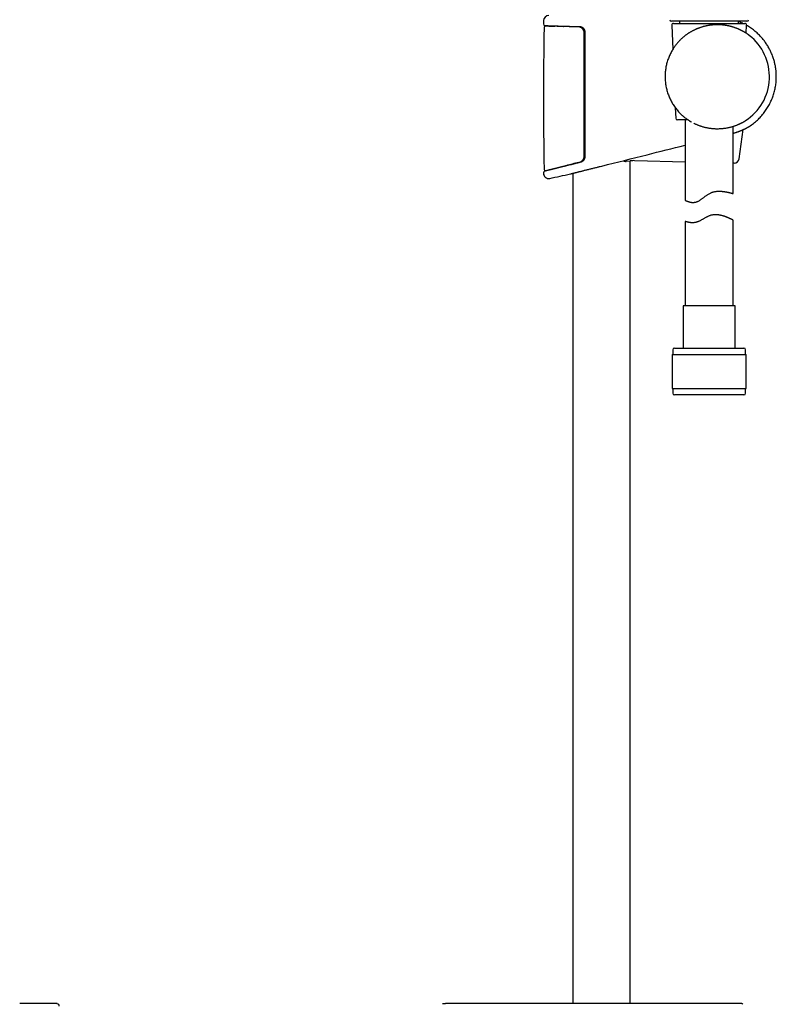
# Model space of a CAD drawing. Header units: millimetres. Extents: x 8 to 789, y 12 to 2370.
# Tile 81 of 85: x 507 to 742, y 1709 to 2015. Entities that reach past the tile are written whole.
import ezdxf

# ---------------------------------------------------------------- set-up
doc = ezdxf.new("R2010")
doc.units = ezdxf.units.MM

msp = doc.modelspace()

# ---------------------------------------------------------------- linework, layer by layer
at = {"color": 7, "linetype": 'Continuous', "lineweight": 30}
for p, q in [((669.7, 2015.03), (669.68, 2014.01)), ((716.44, 2014.83), (709.5, 2014.83)), ((712.12, 2014.18), (712.12, 2014.83)), ((721.24, 2014.83), (716.44, 2014.83)), ((732.99, 2014.83), (721.24, 2014.83)), ((730.32, 2014.18), (730.32, 2014.83)), ((671.77, 2013.35), (670.36, 2013.35)), ((672.4, 2013.33), (673.24, 2013.29)), ((675.83, 2013.21), (675.87, 2013.2)), ((678.82, 2013.24), (678.82, 2013.13)), ((681.05, 2013), (681.64, 2013)), ((709.59, 2013.66), (709.92, 2006.1)), ((710.09, 2014.18), (732.34, 2014.18)), ((732.73, 2011.13), (732.84, 2013.66)), ((714.09, 2010.62), (714.09, 2010.62)), ((682.32, 1993.1), (682.52, 1993.1)), ((710.7, 1987.94), (710.85, 1984.66)), ((682.31, 1986.33), (682.52, 1986.3)), ((682.52, 1986.86), (682.32, 1986.9)), ((682.52, 1986.84), (682.32, 1986.88)), ((714.64, 1984.18), (711.35, 1984.18)), ((713.72, 1984.18), (713.72, 1959.2)), ((715.76, 1983.5), (715.76, 1983.5)), ((728.72, 1961.24), (728.72, 1982.18)), ((730.59, 1972.1), (731.85, 1981.17)), ((682.52, 1978.1), (682.32, 1978.1)), ((669.86, 1968.94), (669.86, 1968.94)), ((678.26, 1970.32), (678.2, 1970.31)), ((678.82, 1970.46), (678.82, 1970.41)), ((680.1, 1970.79), (680.28, 1970.83)), ((681.7, 1971.33), (681.97, 1971.4)), ((687.24, 1969.68), (687.34, 1969.7)), ((687.34, 1969.7), (687.74, 1969.8)), ((687.74, 1969.8), (687.84, 1969.83)), ((695.42, 1971.29), (696.66, 1971.43)), ((696.62, 1709.45), (696.62, 1971.42)), ((698.05, 1971.49), (713.72, 1971.1)), ((728.96, 1970.72), (728.72, 1970.73)), ((670.46, 1968.46), (670.46, 1968.46)), ((678.82, 1967.57), (678.82, 1709.45)), ((713.72, 1952.62), (713.72, 1926.31)), ((728.72, 1926.31), (728.72, 1952.98)), ((713.17, 1926.31), (713.17, 1913.18)), ((729.27, 1926.31), (713.17, 1926.31)), ((729.27, 1913.18), (729.27, 1926.31)), ((709.74, 1911.18), (709.74, 1900.68)), ((709.74, 1911.18), (732.69, 1911.18)), ((709.92, 1912.68), (709.92, 1911.18)), ((710.42, 1913.18), (732.02, 1913.18)), ((732.52, 1911.18), (732.52, 1912.68)), ((732.69, 1900.68), (732.69, 1911.18)), ((709.74, 1900.68), (732.69, 1900.68)), ((709.92, 1900.68), (709.92, 1899.18)), ((732.02, 1898.68), (710.42, 1898.68)), ((732.52, 1899.18), (732.52, 1900.68)), ((516.08, 1709.45), (516.07, 1709.45)), ((639.24, 1709.44), (639.17, 1709.44)), ((639.29, 1709.45), (639.24, 1709.44)), ((639.51, 1709.45), (639.29, 1709.45))]:
    msp.add_line(p, q, dxfattribs=at)
at = {"color": 7, "linetype": 'Continuous', "lineweight": 30, "flags": 128}
msp.add_lwpolyline([(669.67, 1967.73), (669.68, 1967.7), (669.68, 1967.68), (669.68, 1967.65), (669.68, 1967.63), (669.68, 1967.6), (669.68, 1967.58), (669.68, 1967.55), (669.68, 1967.53)], dxfattribs=at)
at = {"color": 7, "linetype": 'Continuous', "lineweight": 30}
for centre, radius, start, end in [((671.3, 2015), 1.6, 89.9629, 178.8891), ((709.49, 2015.33), 0.5, 180.0005, 270), ((732.99, 2015.33), 0.5, 270, 360), ((1929.61, 1990.6), 1259.94, 178.98773, 180.9853), ((670.18, 2014), 0.5, 178.9356, 267.759), ((670.36, 2012.85), 0.5, 90, 178.9877), ((710.09, 2013.68), 0.5, 90, 182.4813), ((732.34, 2013.68), 0.5, 357.5187, 90), ((723.72, 1997.6), 16.27, 302.8226, 52.1726), ((711.35, 1984.68), 0.5, 182.4813, 270), ((733.42, 1982.56), 0.5, 301.4731, 302.8378), ((729, 1972.32), 1.6, 268.5769, 352.043), ((670.35, 1968.95), 0.5, 180.8756, 282.0491), ((588.82, 2364.77), 404.63, 281.6404, 281.8587), ((697.8, 1961.49), 10, 88.5769, 96.5381), ((670.17, 1967.74), 0.5, 103.9962, 181.0501), ((671.28, 1967.55), 1.6, 181.0512, 281.7302), ((588.82, 2364.77), 407.28, 281.7282, 282.6567), ((710.42, 1912.68), 0.5, 90, 180), ((732.02, 1912.68), 0.5, 0, 90), ((710.42, 1899.18), 0.5, 180, 270), ((732.02, 1899.18), 0.5, 270, 0), ((518.25, 1708.57), 0.8, 358.9484, 77.5828), ((638.6, 1708.57), 0.8, 102.4493, 117.981), ((638.6, 1708.57), 0.8, 102.4493, 118.0196), ((730.52, 1705.45), 4, 77.5538, 90.1957)]:
    msp.add_arc(centre, radius, start, end, dxfattribs=at)
for points, knots in [([(709.5, 2014.83), (709.49, 2014.83), (709.49, 2014.83), (709.49, 2014.83), (709.49, 2014.83)], [0, 0, 0, 0, 0.542844, 1, 1, 1, 1]), ([(731.69, 2014.18), (731.67, 2014.19), (731.45, 2014.31), (730.99, 2014.5), (730.55, 2014.69), (730.32, 2014.78), (730.32, 2014.78)], [0, 0, 0, 0, 0.0351, 0.507713, 0.987523, 1, 1, 1, 1]), ([(670.16, 2013.5), (670.17, 2013.5), (670.17, 2013.5), (670.17, 2013.5), (670.19, 2013.5), (670.22, 2013.5), (670.25, 2013.5), (670.3, 2013.5), (670.35, 2013.5), (670.42, 2013.5), (670.49, 2013.49), (670.57, 2013.49), (670.66, 2013.49), (670.76, 2013.48), (670.87, 2013.48), (670.98, 2013.47), (671.11, 2013.47), (671.24, 2013.46), (671.39, 2013.46), (671.54, 2013.45), (671.7, 2013.45), (671.87, 2013.44), (672.04, 2013.43), (672.23, 2013.43), (672.42, 2013.42), (672.62, 2013.41), (672.83, 2013.41), (673.05, 2013.4), (673.28, 2013.39), (673.51, 2013.38), (673.75, 2013.38), (673.99, 2013.37), (674.25, 2013.36), (674.51, 2013.35), (674.78, 2013.34), (675.05, 2013.34), (675.34, 2013.33), (675.63, 2013.32), (675.92, 2013.31), (676.22, 2013.3), (676.53, 2013.29), (676.84, 2013.29), (677.16, 2013.28), (677.48, 2013.27), (677.81, 2013.26), (678.15, 2013.25), (678.49, 2013.24), (678.83, 2013.24), (679.18, 2013.23), (679.53, 2013.22), (679.89, 2013.21), (680.26, 2013.21), (680.59, 2013.2), (680.82, 2013.2), (680.91, 2013.19)], [0, 0, 0, 0, 0.010297, 0.028136, 0.047032, 0.066315, 0.085793, 0.105372, 0.125005, 0.144655, 0.164281, 0.183847, 0.203322, 0.222681, 0.242129, 0.261667, 0.281176, 0.300672, 0.32017, 0.33968, 0.359217, 0.378796, 0.398425, 0.417924, 0.437411, 0.456945, 0.476511, 0.496093, 0.515673, 0.535231, 0.554751, 0.574219, 0.593688, 0.613205, 0.632772, 0.652374, 0.671994, 0.691615, 0.711217, 0.730783, 0.750299, 0.76975, 0.789318, 0.808846, 0.828349, 0.847842, 0.86734, 0.886855, 0.906401, 0.925994, 0.945655, 0.965106, 0.98463, 1, 1, 1, 1]), ([(671.38, 2013.35), (671.39, 2013.35), (671.4, 2013.35), (671.46, 2013.35), (671.54, 2013.35), (671.65, 2013.35), (671.73, 2013.35), (671.78, 2013.35)], [0, 0, 0, 0, 0.126912, 0.341217, 0.561729, 0.777678, 1, 1, 1, 1]), ([(675.4, 2013.22), (675.39, 2013.22), (675.3, 2013.22), (675.13, 2013.23), (674.89, 2013.24), (674.65, 2013.24), (674.42, 2013.25), (674.2, 2013.26), (673.98, 2013.26), (673.78, 2013.27), (673.58, 2013.28), (673.39, 2013.28), (673.2, 2013.29), (673.03, 2013.29), (672.86, 2013.3), (672.7, 2013.31), (672.55, 2013.31), (672.4, 2013.32), (672.27, 2013.32), (672.14, 2013.33), (672.03, 2013.33), (671.92, 2013.33), (671.82, 2013.34), (671.74, 2013.34), (671.66, 2013.34), (671.59, 2013.35), (671.52, 2013.35), (671.47, 2013.35), (671.43, 2013.35), (671.4, 2013.35), (671.39, 2013.35), (671.39, 2013.35)], [0, 0, 0, 0, 0.001543, 0.0385956, 0.0754939, 0.1122695, 0.1489536, 0.1855778, 0.2221735, 0.258772, 0.295397, 0.3320773, 0.3688446, 0.4057303, 0.4427663, 0.4799827, 0.5172378, 0.5543194, 0.5912391, 0.6280284, 0.664719, 0.7013423, 0.73793, 0.774514, 0.8111202, 0.8477765, 0.8845162, 0.9213741, 0.958389, 0.9956088, 1, 1, 1, 1]), ([(671.78, 2013.35), (671.77, 2013.35), (671.77, 2013.35), (671.77, 2013.35), (671.77, 2013.35)], [0, 0, 0, 0, 0.9990316, 1, 1, 1, 1]), ([(671.79, 2013.35), (671.81, 2013.35), (671.88, 2013.35), (672, 2013.35), (672.11, 2013.35), (672.17, 2013.35)], [0, 0, 0, 0, 0.192701, 0.590583, 1, 1, 1, 1]), ([(672.17, 2013.35), (672.2, 2013.35), (672.28, 2013.34), (672.36, 2013.34), (672.4, 2013.33)], [0, 0, 0, 0, 0.496631, 1, 1, 1, 1]), ([(675.83, 2013.21), (675.8, 2013.21), (675.67, 2013.21), (675.47, 2013.22), (675.31, 2013.22), (675.23, 2013.23)], [0, 0, 0, 0, 0.178558, 0.607486, 1, 1, 1, 1]), ([(680.53, 2013.09), (680.44, 2013.1), (680.23, 2013.1), (679.91, 2013.11), (679.57, 2013.11), (679.24, 2013.12), (678.9, 2013.13), (678.58, 2013.13), (678.25, 2013.14), (677.94, 2013.15), (677.62, 2013.16), (677.31, 2013.16), (677.01, 2013.17), (676.72, 2013.18), (676.43, 2013.19), (676.16, 2013.19), (675.88, 2013.2), (675.62, 2013.21), (675.41, 2013.22), (675.29, 2013.22), (675.26, 2013.22)], [0, 0, 0, 0, 0.0458044, 0.1037104, 0.1616649, 0.2197166, 0.2779149, 0.336309, 0.3949482, 0.4538664, 0.5128033, 0.5714709, 0.6298919, 0.6881157, 0.746192, 0.8041704, 0.8621001, 0.9200308, 0.9780005, 1, 1, 1, 1]), ([(675.53, 2013.21), (675.47, 2013.22), (675.42, 2013.22), (675.36, 2013.22), (675.36, 2013.22)], [0, 0, 0, 0, 0.973268, 1, 1, 1, 1]), ([(682, 2012.29), (681.99, 2012.31), (681.95, 2012.36), (681.89, 2012.45), (681.8, 2012.54), (681.71, 2012.63), (681.61, 2012.71), (681.51, 2012.78), (681.4, 2012.85), (681.29, 2012.91), (681.18, 2012.96), (681.06, 2013.01), (680.93, 2013.04), (680.81, 2013.07), (680.68, 2013.08), (680.59, 2013.09), (680.54, 2013.09), (680.53, 2013.09)], [0, 0, 0, 0, 0.032861, 0.104957, 0.177391, 0.250002, 0.32159, 0.39326, 0.465976, 0.539061, 0.612581, 0.686576, 0.761054, 0.835998, 0.911361, 0.987072, 1, 1, 1, 1]), ([(680.91, 2013.19), (680.94, 2013.19), (681, 2013.19), (681.11, 2013.18), (681.23, 2013.16), (681.35, 2013.13), (681.46, 2013.09), (681.57, 2013.04), (681.68, 2012.99), (681.78, 2012.92), (681.88, 2012.85), (681.98, 2012.78), (682.06, 2012.69), (682.14, 2012.6), (682.21, 2012.51), (682.26, 2012.43), (682.29, 2012.39), (682.29, 2012.38)], [0, 0, 0, 0, 0.0486769, 0.1248242, 0.2004038, 0.2751409, 0.3485995, 0.4220843, 0.4951498, 0.5674722, 0.6387656, 0.7088033, 0.7776097, 0.8458287, 0.9142767, 0.9829189, 1, 1, 1, 1]), ([(682.32, 2011.27), (682.31, 2011.35), (682.31, 2011.49), (682.27, 2011.71), (682.21, 2011.9), (682.13, 2012.09), (682.06, 2012.21), (682.02, 2012.26)], [0, 0, 0, 0, 0.218866, 0.414103, 0.610024, 0.805283, 1, 1, 1, 1]), ([(682.29, 2012.38), (682.3, 2012.36), (682.34, 2012.31), (682.38, 2012.21), (682.43, 2012.09), (682.47, 2011.96), (682.5, 2011.83), (682.51, 2011.7), (682.52, 2011.61), (682.52, 2011.56)], [0, 0, 0, 0, 0.069251, 0.226018, 0.383934, 0.535092, 0.687332, 0.843051, 1, 1, 1, 1]), ([(682.52, 2011.56), (682.52, 2010.16), (682.52, 2007.32), (682.52, 2003.02), (682.52, 1998.68), (682.52, 1994.33), (682.52, 1989.99), (682.52, 1985.65), (682.52, 1981.3), (682.52, 1976.96), (682.52, 1974.06), (682.52, 1972.61)], [0, 0, 0, 0, 0.107823, 0.219331, 0.330839, 0.442352, 0.553866, 0.665397, 0.776927, 0.888464, 1, 1, 1, 1]), ([(731.87, 2011.65), (731.81, 2011.68), (731.7, 2011.75), (731.51, 2011.85), (731.32, 2011.95), (731.11, 2012.05), (730.9, 2012.15), (730.69, 2012.25), (730.46, 2012.35), (730.23, 2012.45), (729.99, 2012.55), (729.74, 2012.65), (729.49, 2012.74), (729.23, 2012.84), (728.97, 2012.92), (728.71, 2013.01), (728.44, 2013.09), (728.17, 2013.16), (727.9, 2013.24), (727.62, 2013.31), (727.34, 2013.37), (727.06, 2013.43), (726.77, 2013.48), (726.48, 2013.53), (726.18, 2013.58), (725.88, 2013.62), (725.59, 2013.65), (725.29, 2013.68), (724.99, 2013.71), (724.69, 2013.73), (724.39, 2013.74), (724.09, 2013.75), (723.79, 2013.75), (723.49, 2013.75), (723.19, 2013.74), (722.88, 2013.73), (722.58, 2013.71), (722.27, 2013.68), (721.97, 2013.65), (721.67, 2013.62), (721.37, 2013.57), (721.06, 2013.53), (720.76, 2013.47), (720.46, 2013.41), (720.15, 2013.35), (719.85, 2013.28), (719.55, 2013.2), (719.25, 2013.12), (718.96, 2013.03), (718.66, 2012.94), (718.36, 2012.84), (718.07, 2012.73), (717.77, 2012.62), (717.48, 2012.51), (717.19, 2012.38), (716.9, 2012.25), (716.61, 2012.12), (716.32, 2011.98), (716.04, 2011.83), (715.76, 2011.68), (715.48, 2011.52), (715.21, 2011.36), (714.93, 2011.19), (714.66, 2011.02), (714.4, 2010.84), (714.21, 2010.71), (714.12, 2010.64), (714.11, 2010.63)], [0, 0, 0, 0, 0.015518, 0.03205, 0.048619, 0.0652, 0.081781, 0.098237, 0.114953, 0.131663, 0.148341, 0.164964, 0.181511, 0.197961, 0.214297, 0.230502, 0.246562, 0.262466, 0.278218, 0.293749, 0.309372, 0.324966, 0.340513, 0.355996, 0.371398, 0.386705, 0.401905, 0.416986, 0.431939, 0.446758, 0.461437, 0.475973, 0.490445, 0.505012, 0.519638, 0.534286, 0.548909, 0.563467, 0.577924, 0.592284, 0.606825, 0.621378, 0.635958, 0.650584, 0.665275, 0.68005, 0.694897, 0.709692, 0.724598, 0.739618, 0.75476, 0.770027, 0.785423, 0.800951, 0.816611, 0.832404, 0.84833, 0.864387, 0.880572, 0.896873, 0.913269, 0.929886, 0.94669, 0.963681, 0.980862, 0.99823, 1, 1, 1, 1]), ([(733.7, 2010.46), (733.7, 2010.46), (733.69, 2010.47), (733.66, 2010.49), (733.6, 2010.53), (733.52, 2010.59), (733.44, 2010.65), (733.33, 2010.73), (733.22, 2010.81), (733.09, 2010.89), (732.95, 2010.99), (732.8, 2011.09), (732.63, 2011.2), (732.45, 2011.31), (732.24, 2011.44), (732.05, 2011.55), (731.92, 2011.62), (731.87, 2011.65)], [0, 0, 0, 0, 0.013038, 0.088021, 0.163005, 0.238636, 0.314268, 0.383398, 0.452529, 0.522079, 0.591631, 0.662382, 0.733133, 0.804251, 0.875369, 0.956184, 1, 1, 1, 1]), ([(733.69, 1982.14), (733.91, 1982.29), (734.37, 1982.59), (735.01, 1983.08), (735.64, 1983.59), (736.24, 1984.12), (736.81, 1984.67), (737.35, 1985.24), (737.86, 1985.83), (738.34, 1986.43), (738.79, 1987.05), (739.21, 1987.68), (739.6, 1988.32), (739.97, 1988.97), (740.3, 1989.63), (740.61, 1990.31), (740.89, 1991), (741.14, 1991.7), (741.37, 1992.4), (741.57, 1993.12), (741.73, 1993.85), (741.87, 1994.58), (741.98, 1995.32), (742.06, 1996.07), (742.1, 1996.82), (742.12, 1997.46), (742.11, 1997.99), (742.1, 1998.41), (742.08, 1998.83), (742.04, 1999.27), (742, 1999.72), (741.94, 2000.19), (741.86, 2000.69), (741.76, 2001.21), (741.65, 2001.75), (741.51, 2002.32), (741.34, 2002.91), (741.14, 2003.52), (740.92, 2004.15), (740.68, 2004.74), (740.43, 2005.3), (740.18, 2005.83), (739.9, 2006.36), (739.6, 2006.89), (739.28, 2007.42), (738.94, 2007.94), (738.58, 2008.45), (738.2, 2008.96), (737.78, 2009.47), (737.34, 2009.97), (736.87, 2010.47), (736.37, 2010.96), (735.85, 2011.44), (735.29, 2011.91), (734.7, 2012.37), (734.09, 2012.81), (733.47, 2013.21), (733.05, 2013.46), (732.85, 2013.57), (732.84, 2013.58)], [0, 0, 0, 0, 0.021545, 0.0430923, 0.064461, 0.085651, 0.1066621, 0.1274936, 0.148145, 0.1686161, 0.188907, 0.2090185, 0.2289511, 0.2487051, 0.2683394, 0.2879927, 0.3076706, 0.3273726, 0.3470984, 0.3668482, 0.3866228, 0.4064229, 0.4262487, 0.4461002, 0.4659767, 0.4858779, 0.4970336, 0.5081969, 0.5193676, 0.5308011, 0.5429296, 0.5555251, 0.5687982, 0.5827493, 0.5973783, 0.6129699, 0.6292642, 0.6462611, 0.6639601, 0.6823609, 0.6973112, 0.7126945, 0.7285111, 0.7447615, 0.7614459, 0.777646, 0.7942356, 0.8112145, 0.8285823, 0.8463388, 0.8644835, 0.8830162, 0.901937, 0.9212466, 0.9409454, 0.9610339, 0.9815117, 0.9993741, 1, 1, 1, 1]), ([(682.32, 2011.24), (682.32, 2011.24), (682.32, 2011.25), (682.32, 2011.26), (682.32, 2011.27), (682.32, 2011.27)], [0, 0, 0, 0, 0.094428, 0.952085, 1, 1, 1, 1]), ([(682.32, 1972.85), (682.32, 1974.24), (682.32, 1977.06), (682.32, 1981.3), (682.32, 1985.57), (682.32, 1989.85), (682.32, 1994.13), (682.32, 1998.4), (682.32, 2002.68), (682.32, 2006.96), (682.32, 2009.81), (682.32, 2011.24)], [0, 0, 0, 0, 0.108506, 0.219928, 0.33135, 0.442778, 0.554206, 0.665652, 0.777097, 0.888549, 1, 1, 1, 1]), ([(714.09, 2010.62), (713.96, 2010.52), (713.7, 2010.33), (713.32, 2010.02), (712.93, 2009.69), (712.56, 2009.35), (712.2, 2009.01), (711.87, 2008.66), (711.54, 2008.3), (711.22, 2007.92), (710.9, 2007.53), (710.59, 2007.12), (710.3, 2006.71), (710.12, 2006.42), (710.02, 2006.28)], [0, 0, 0, 0, 0.0868425, 0.1736901, 0.2620283, 0.3503719, 0.4301139, 0.509955, 0.5898126, 0.6695769, 0.7521377, 0.8347738, 0.9174223, 1, 1, 1, 1]), ([(710.02, 2006.28), (709.9, 2006.09), (709.67, 2005.7), (709.35, 2005.11), (709.05, 2004.51), (708.77, 2003.89), (708.52, 2003.25), (708.29, 2002.59), (708.09, 2001.93), (707.92, 2001.29), (707.79, 2000.67), (707.69, 2000.07), (707.61, 1999.46), (707.55, 1998.85), (707.51, 1998.23), (707.51, 1997.81), (707.5, 1997.6)], [0, 0, 0, 0, 0.073603, 0.147269, 0.220936, 0.294538, 0.370278, 0.446088, 0.521898, 0.597638, 0.663196, 0.728843, 0.796434, 0.864024, 0.932012, 1, 1, 1, 1]), ([(707.5, 1997.6), (707.51, 1997.44), (707.51, 1997.11), (707.54, 1996.56), (707.59, 1995.94), (707.67, 1995.28), (707.78, 1994.61), (707.92, 1993.94), (708.09, 1993.28), (708.29, 1992.61), (708.52, 1991.96), (708.77, 1991.32), (709.05, 1990.7), (709.35, 1990.09), (709.67, 1989.5), (710.02, 1988.92), (710.4, 1988.35), (710.81, 1987.79), (711.24, 1987.24), (711.55, 1986.9), (711.7, 1986.72)], [0, 0, 0, 0, 0.041422, 0.082882, 0.139356, 0.195879, 0.252403, 0.308877, 0.366991, 0.425158, 0.483325, 0.541439, 0.597913, 0.654437, 0.71096, 0.767435, 0.82555, 0.883717, 0.941885, 1, 1, 1, 1]), ([(682.52, 1984.8), (682.5, 1984.81), (682.45, 1984.86), (682.39, 1984.95), (682.35, 1985.05), (682.33, 1985.13), (682.32, 1985.19), (682.32, 1985.24), (682.32, 1985.26)], [0, 0, 0, 0, 0.160552, 0.409509, 0.657679, 0.767381, 0.876916, 1, 1, 1, 1]), ([(711.7, 1986.72), (711.83, 1986.58), (712.1, 1986.29), (712.52, 1985.88), (712.95, 1985.49), (713.37, 1985.13), (713.77, 1984.8), (714.16, 1984.52), (714.55, 1984.24), (714.82, 1984.06), (714.96, 1983.98), (714.96, 1983.98)], [0, 0, 0, 0, 0.135145, 0.270286, 0.406683, 0.543073, 0.655928, 0.768842, 0.881683, 0.997268, 1, 1, 1, 1]), ([(714.96, 1983.97), (715.01, 1983.94), (715.14, 1983.86), (715.34, 1983.74), (715.56, 1983.61), (715.7, 1983.54), (715.76, 1983.5)], [0, 0, 0, 0, 0.184673, 0.475166, 0.759379, 1, 1, 1, 1]), ([(716.48, 1983.13), (716.54, 1983.09), (716.72, 1983.01), (717.02, 1982.87), (717.37, 1982.72), (717.73, 1982.57), (718.1, 1982.43), (718.48, 1982.3), (718.87, 1982.17), (719.26, 1982.06), (719.66, 1981.95), (720.06, 1981.85), (720.47, 1981.76), (720.88, 1981.68), (721.3, 1981.61), (721.72, 1981.56), (722.15, 1981.51), (722.58, 1981.47), (723.02, 1981.44), (723.47, 1981.43), (723.94, 1981.43), (724.4, 1981.44), (724.87, 1981.46), (725.33, 1981.5), (725.79, 1981.55), (726.24, 1981.61), (726.67, 1981.68), (727.1, 1981.76), (727.5, 1981.85), (727.9, 1981.94), (728.29, 1982.05), (728.67, 1982.16), (729.04, 1982.28), (729.39, 1982.4), (729.71, 1982.52), (730, 1982.63), (730.26, 1982.74), (730.51, 1982.85), (730.75, 1982.95), (730.97, 1983.06), (731.19, 1983.17), (731.39, 1983.27), (731.57, 1983.36), (731.73, 1983.45), (731.87, 1983.53), (732, 1983.6), (732.12, 1983.67), (732.22, 1983.73), (732.31, 1983.79), (732.39, 1983.84), (732.46, 1983.88), (732.51, 1983.91), (732.53, 1983.92), (732.54, 1983.93)], [0, 0, 0, 0, 0.0102296, 0.0285166, 0.0468034, 0.0651785, 0.0835535, 0.1022225, 0.1208914, 0.1396707, 0.1584499, 0.1773393, 0.1962286, 0.2152472, 0.2342656, 0.2537032, 0.2731407, 0.2927278, 0.3123148, 0.3338886, 0.3554624, 0.377238, 0.3990139, 0.4214133, 0.4438129, 0.4664186, 0.4890245, 0.511053, 0.5330817, 0.555282, 0.5774824, 0.6001986, 0.622915, 0.6458004, 0.668686, 0.6877772, 0.7068685, 0.7260583, 0.745248, 0.7647535, 0.7842588, 0.8038797, 0.8235004, 0.8408897, 0.8582788, 0.8757651, 0.8932513, 0.9110649, 0.9288783, 0.9468171, 0.9647556, 0.9824892, 1, 1, 1, 1]), ([(728.72, 1980.03), (728.73, 1980.04), (728.83, 1980.06), (729.01, 1980.11), (729.26, 1980.18), (729.49, 1980.26), (729.73, 1980.33), (729.97, 1980.41), (730.2, 1980.49), (730.43, 1980.58), (730.65, 1980.66), (730.87, 1980.74), (731.08, 1980.83), (731.28, 1980.91), (731.47, 1981), (731.66, 1981.08), (731.84, 1981.16), (732.01, 1981.24), (732.18, 1981.32), (732.33, 1981.4), (732.48, 1981.47), (732.62, 1981.54), (732.75, 1981.61), (732.87, 1981.67), (732.98, 1981.74), (733.08, 1981.79), (733.18, 1981.85), (733.27, 1981.9), (733.34, 1981.94), (733.41, 1981.98), (733.47, 1982.01), (733.53, 1982.05), (733.57, 1982.07), (733.61, 1982.09), (733.64, 1982.11), (733.66, 1982.12), (733.67, 1982.13), (733.67, 1982.13), (733.67, 1982.13)], [0, 0, 0, 0, 0.00405, 0.035425, 0.062792, 0.091468, 0.121474, 0.151728, 0.182173, 0.212739, 0.243355, 0.273931, 0.304387, 0.334611, 0.365105, 0.395514, 0.425823, 0.45602, 0.486093, 0.516033, 0.54583, 0.575181, 0.604474, 0.633611, 0.662554, 0.691268, 0.719717, 0.747863, 0.775667, 0.803061, 0.830099, 0.857792, 0.885294, 0.912649, 0.939907, 0.967112, 0.994312, 1, 1, 1, 1]), ([(682.32, 1978.38), (682.33, 1978.36), (682.35, 1978.31), (682.4, 1978.25), (682.46, 1978.21), (682.5, 1978.19), (682.52, 1978.18)], [0, 0, 0, 0, 0.2709586, 0.542003, 0.8118277, 1, 1, 1, 1]), ([(687.84, 1969.83), (692.53, 1971), (701.16, 1973.16), (709.78, 1975.32), (713.72, 1976.3)], [0, 0, 0, 0, 0.544084, 1, 1, 1, 1]), ([(681.06, 1971.07), (681.08, 1971.07), (681.13, 1971.09), (681.22, 1971.13), (681.34, 1971.18), (681.45, 1971.25), (681.56, 1971.32), (681.66, 1971.4), (681.76, 1971.49), (681.85, 1971.58), (681.93, 1971.68), (682, 1971.77), (682.04, 1971.83), (682.05, 1971.86)], [0, 0, 0, 0, 0.032302, 0.134574, 0.236441, 0.337773, 0.438483, 0.538534, 0.637935, 0.736744, 0.835318, 0.931733, 1, 1, 1, 1]), ([(682.36, 1971.92), (682.34, 1971.88), (682.31, 1971.81), (682.25, 1971.71), (682.18, 1971.62), (682.1, 1971.53), (682.02, 1971.44), (681.93, 1971.36), (681.84, 1971.29), (681.74, 1971.22), (681.63, 1971.16), (681.52, 1971.11), (681.41, 1971.07), (681.33, 1971.04), (681.28, 1971.03), (681.27, 1971.03)], [0, 0, 0, 0, 0.0743568, 0.1542651, 0.2341129, 0.3135079, 0.393404, 0.4748373, 0.557525, 0.6412011, 0.7255368, 0.8101623, 0.894945, 0.9807363, 1, 1, 1, 1]), ([(682.05, 1971.86), (682.06, 1971.86), (682.1, 1971.93), (682.16, 1972.05), (682.23, 1972.23), (682.28, 1972.41), (682.31, 1972.6), (682.31, 1972.73), (682.32, 1972.8)], [0, 0, 0, 0, 0.029022, 0.222255, 0.414919, 0.609753, 0.805184, 1, 1, 1, 1]), ([(682.32, 1972.8), (682.32, 1972.8), (682.32, 1972.82), (682.32, 1972.84), (682.32, 1972.85), (682.32, 1972.85)], [0, 0, 0, 0, 0.306635, 0.929138, 1, 1, 1, 1]), ([(682.52, 1972.61), (682.51, 1972.54), (682.51, 1972.38), (682.46, 1972.17), (682.41, 1972.01), (682.37, 1971.94), (682.36, 1971.92)], [0, 0, 0, 0, 0.3228138, 0.6456678, 0.9082922, 1, 1, 1, 1]), ([(681.28, 1971.03), (681.23, 1971.02), (681.05, 1970.97), (680.76, 1970.9), (680.39, 1970.81), (680.03, 1970.71), (679.67, 1970.62), (679.31, 1970.53), (678.96, 1970.45), (678.61, 1970.36), (678.27, 1970.27), (677.93, 1970.19), (677.6, 1970.11), (677.28, 1970.03), (676.95, 1969.94), (676.64, 1969.87), (676.33, 1969.79), (676.02, 1969.71), (675.73, 1969.64), (675.43, 1969.56), (675.15, 1969.49), (674.87, 1969.42), (674.6, 1969.36), (674.34, 1969.29), (674.08, 1969.23), (673.83, 1969.16), (673.58, 1969.1), (673.35, 1969.04), (673.12, 1968.99), (672.9, 1968.93), (672.68, 1968.88), (672.48, 1968.83), (672.28, 1968.78), (672.09, 1968.73), (671.91, 1968.68), (671.73, 1968.64), (671.57, 1968.6), (671.41, 1968.56), (671.26, 1968.52), (671.12, 1968.49), (670.99, 1968.45), (670.87, 1968.42), (670.75, 1968.39), (670.64, 1968.37), (670.55, 1968.34), (670.46, 1968.32), (670.38, 1968.3), (670.3, 1968.28), (670.24, 1968.27), (670.19, 1968.25), (670.14, 1968.24), (670.11, 1968.23), (670.08, 1968.23), (670.06, 1968.22), (670.05, 1968.22), (670.05, 1968.22), (670.05, 1968.22)], [0, 0, 0, 0, 0.007342, 0.026728, 0.046121, 0.065392, 0.084651, 0.103901, 0.123138, 0.14236, 0.161565, 0.18075, 0.199918, 0.219062, 0.238207, 0.257373, 0.276545, 0.295702, 0.314828, 0.333909, 0.352931, 0.371859, 0.390864, 0.409815, 0.428724, 0.447608, 0.46648, 0.485356, 0.504246, 0.523168, 0.541969, 0.560734, 0.579575, 0.598458, 0.617346, 0.636192, 0.654963, 0.673623, 0.692154, 0.710819, 0.729518, 0.74818, 0.766821, 0.785455, 0.804098, 0.822761, 0.841457, 0.86013, 0.878678, 0.897268, 0.915884, 0.934512, 0.953135, 0.971735, 0.990296, 1, 1, 1, 1]), ([(671.97, 1968.77), (671.97, 1968.77), (671.96, 1968.77), (671.98, 1968.77), (672.01, 1968.78), (672.08, 1968.8), (672.17, 1968.82), (672.29, 1968.85), (672.43, 1968.89), (672.6, 1968.93), (672.8, 1968.98), (673.02, 1969.03), (673.26, 1969.09), (673.53, 1969.16), (673.83, 1969.24), (674.15, 1969.32), (674.49, 1969.4), (674.86, 1969.49), (675.26, 1969.6), (675.7, 1969.7), (676.17, 1969.82), (676.66, 1969.95), (677.01, 1970.03), (677.18, 1970.08)], [0, 0, 0, 0, 0.000015, 0.047739, 0.095463, 0.143519, 0.191575, 0.240676, 0.289776, 0.339236, 0.388695, 0.437178, 0.48566, 0.534481, 0.583303, 0.633183, 0.683064, 0.733305, 0.783545, 0.837438, 0.891331, 0.945665, 1, 1, 1, 1]), ([(678.2, 1970.31), (677.95, 1970.25), (677.61, 1970.17), (677.27, 1970.09), (677.18, 1970.08)], [0, 0, 0, 0, 0.754992, 1, 1, 1, 1]), ([(678.05, 1967.38), (678.05, 1967.38), (678.05, 1967.38), (678.09, 1967.39), (678.15, 1967.41), (678.24, 1967.43), (678.36, 1967.46), (678.51, 1967.49), (678.68, 1967.54), (678.88, 1967.59), (679.11, 1967.65), (679.37, 1967.71), (679.65, 1967.78), (679.95, 1967.86), (680.28, 1967.94), (680.63, 1968.02), (681.01, 1968.12), (681.4, 1968.22), (681.82, 1968.32), (682.25, 1968.43), (682.7, 1968.54), (683.17, 1968.66), (683.66, 1968.78), (684.15, 1968.9), (684.65, 1969.03), (685.15, 1969.15), (685.66, 1969.28), (686.18, 1969.41), (686.65, 1969.53), (686.94, 1969.6), (687.06, 1969.63)], [0, 0, 0, 0, 0.0216313, 0.0585361, 0.0954716, 0.1323765, 0.1679367, 0.2035241, 0.2390846, 0.2756565, 0.3122574, 0.3488299, 0.384788, 0.4207732, 0.4567319, 0.4936848, 0.5306663, 0.5676198, 0.6044871, 0.6413817, 0.6782495, 0.7161286, 0.7540366, 0.7919162, 0.8281873, 0.8644831, 0.9007545, 0.9379461, 0.9751641, 1, 1, 1, 1]), ([(678.26, 1970.32), (678.3, 1970.33), (678.43, 1970.36), (678.67, 1970.42), (678.96, 1970.5), (679.27, 1970.57), (679.58, 1970.65), (679.89, 1970.73), (680.15, 1970.79), (680.31, 1970.83), (680.36, 1970.85)], [0, 0, 0, 0, 0.058889, 0.203708, 0.348946, 0.49456, 0.640506, 0.786735, 0.933206, 1, 1, 1, 1]), ([(678.26, 1970.32), (678.3, 1970.33), (678.43, 1970.36), (678.62, 1970.41), (678.77, 1970.45), (678.82, 1970.46)], [0, 0, 0, 0, 0.2075391, 0.7313482, 1, 1, 1, 1]), ([(680.1, 1970.79), (680.05, 1970.78), (679.96, 1970.75), (679.76, 1970.71), (679.51, 1970.65), (679.22, 1970.59), (679.02, 1970.55), (678.92, 1970.52), (678.92, 1970.52)], [0, 0, 0, 0, 0.120338, 0.240772, 0.485879, 0.738743, 0.992129, 1, 1, 1, 1]), ([(678.96, 1970.53), (678.97, 1970.53), (679.08, 1970.56), (679.29, 1970.62), (679.62, 1970.7), (679.95, 1970.78), (680.29, 1970.87), (680.61, 1970.95), (680.83, 1971), (680.93, 1971.03)], [0, 0, 0, 0, 0.0050476, 0.1728567, 0.3410716, 0.5098246, 0.6792479, 0.8494734, 1, 1, 1, 1]), ([(680.28, 1970.83), (680.36, 1970.85), (680.52, 1970.89), (680.72, 1970.95), (680.85, 1971), (680.9, 1971.02)], [0, 0, 0, 0, 0.381594, 0.764351, 1, 1, 1, 1]), ([(681.45, 1971.25), (681.51, 1971.27), (681.59, 1971.3), (681.67, 1971.32), (681.7, 1971.33)], [0, 0, 0, 0, 0.64462, 1, 1, 1, 1]), ([(687.06, 1969.63), (687.12, 1969.65), (687.18, 1969.66), (687.23, 1969.68), (687.24, 1969.68)], [0, 0, 0, 0, 0.889289, 1, 1, 1, 1]), ([(694.54, 1971.5), (694.56, 1971.49), (694.62, 1971.45), (694.72, 1971.4), (694.83, 1971.35), (694.94, 1971.32), (695.05, 1971.29), (695.16, 1971.28), (695.27, 1971.27), (695.36, 1971.28), (695.41, 1971.28), (695.42, 1971.29)], [0, 0, 0, 0, 0.098474, 0.225917, 0.352391, 0.477394, 0.600668, 0.722099, 0.841703, 0.959605, 1, 1, 1, 1]), ([(713.72, 1959.2), (713.72, 1959.2), (713.72, 1959.2), (713.74, 1959.19), (713.77, 1959.17), (713.81, 1959.15), (713.86, 1959.12), (713.93, 1959.09), (714.01, 1959.05), (714.1, 1959.01), (714.2, 1958.97), (714.31, 1958.92), (714.43, 1958.87), (714.56, 1958.82), (714.71, 1958.77), (714.86, 1958.72), (715.03, 1958.67), (715.23, 1958.62), (715.48, 1958.57), (715.77, 1958.52), (716.04, 1958.5), (716.26, 1958.5), (716.46, 1958.51), (716.7, 1958.53), (716.97, 1958.58), (717.25, 1958.65), (717.53, 1958.75), (717.81, 1958.87), (718.08, 1959.02), (718.36, 1959.18), (718.64, 1959.37), (718.94, 1959.59), (719.25, 1959.82), (719.56, 1960.06), (719.87, 1960.31), (720.19, 1960.55), (720.52, 1960.79), (720.86, 1961.02), (721.21, 1961.23), (721.59, 1961.43), (721.92, 1961.57), (722.19, 1961.66), (722.4, 1961.73), (722.61, 1961.79), (722.89, 1961.85), (723.23, 1961.91), (723.64, 1961.96), (724.05, 1961.99), (724.4, 1962), (724.71, 1961.99), (724.95, 1961.98), (725.2, 1961.96), (725.44, 1961.94), (725.68, 1961.91), (725.91, 1961.88), (726.13, 1961.85), (726.35, 1961.81), (726.55, 1961.77), (726.75, 1961.73), (726.94, 1961.69), (727.13, 1961.65), (727.3, 1961.61), (727.47, 1961.57), (727.63, 1961.53), (727.78, 1961.49), (727.92, 1961.46), (728.06, 1961.42), (728.18, 1961.39), (728.29, 1961.36), (728.39, 1961.33), (728.48, 1961.3), (728.56, 1961.28), (728.62, 1961.26), (728.66, 1961.25), (728.69, 1961.24), (728.71, 1961.24), (728.72, 1961.23), (728.72, 1961.24), (728.72, 1961.24)], [0, 0, 0, 0, 0.012126, 0.024251, 0.036475, 0.048698, 0.061217, 0.073737, 0.086353, 0.09897, 0.111092, 0.123215, 0.135413, 0.147612, 0.160039, 0.172466, 0.184974, 0.197481, 0.215539, 0.233677, 0.252104, 0.261384, 0.270664, 0.284291, 0.297998, 0.31199, 0.326098, 0.339728, 0.353451, 0.3674, 0.381404, 0.397612, 0.413822, 0.430143, 0.446465, 0.462995, 0.479523, 0.496209, 0.512888, 0.530275, 0.547797, 0.55678, 0.565762, 0.574822, 0.583881, 0.601266, 0.618772, 0.63662, 0.654573, 0.666152, 0.677732, 0.6894, 0.701067, 0.712983, 0.724899, 0.736892, 0.748886, 0.760678, 0.77247, 0.784331, 0.796191, 0.808266, 0.820341, 0.832489, 0.844638, 0.857499, 0.870361, 0.883315, 0.896269, 0.909524, 0.922778, 0.936139, 0.9495, 0.961951, 0.974401, 0.986942, 0.999484, 1, 1, 1, 1]), ([(728.72, 1952.98), (728.72, 1952.98), (728.72, 1952.98), (728.71, 1952.99), (728.68, 1953), (728.65, 1953.01), (728.61, 1953.04), (728.55, 1953.06), (728.49, 1953.1), (728.41, 1953.14), (728.33, 1953.18), (728.23, 1953.23), (728.13, 1953.28), (728.02, 1953.33), (727.89, 1953.39), (727.76, 1953.45), (727.62, 1953.52), (727.47, 1953.59), (727.3, 1953.66), (727.13, 1953.74), (726.94, 1953.82), (726.74, 1953.9), (726.53, 1953.98), (726.31, 1954.06), (726.08, 1954.14), (725.84, 1954.22), (725.54, 1954.31), (725.24, 1954.39), (724.95, 1954.46), (724.72, 1954.51), (724.49, 1954.56), (724.24, 1954.6), (724, 1954.63), (723.71, 1954.65), (723.37, 1954.67), (722.97, 1954.67), (722.57, 1954.64), (722.17, 1954.58), (721.78, 1954.5), (721.39, 1954.38), (721.01, 1954.23), (720.64, 1954.06), (720.3, 1953.89), (719.98, 1953.71), (719.66, 1953.52), (719.34, 1953.33), (719.02, 1953.15), (718.7, 1952.97), (718.38, 1952.8), (718.05, 1952.63), (717.76, 1952.51), (717.52, 1952.42), (717.34, 1952.37), (717.15, 1952.32), (716.97, 1952.27), (716.79, 1952.24), (716.56, 1952.21), (716.28, 1952.18), (715.96, 1952.18), (715.66, 1952.19), (715.4, 1952.21), (715.18, 1952.24), (715.01, 1952.27), (714.84, 1952.3), (714.68, 1952.33), (714.53, 1952.37), (714.39, 1952.4), (714.27, 1952.44), (714.15, 1952.47), (714.05, 1952.5), (713.97, 1952.53), (713.89, 1952.56), (713.83, 1952.58), (713.78, 1952.6), (713.74, 1952.61), (713.72, 1952.62), (713.72, 1952.62), (713.72, 1952.62)], [0, 0, 0, 0, 0.006646, 0.018222, 0.029798, 0.041457, 0.053115, 0.065029, 0.076943, 0.088941, 0.10094, 0.11255, 0.12416, 0.135842, 0.147523, 0.159416, 0.171309, 0.183271, 0.195233, 0.207983, 0.220733, 0.23356, 0.246388, 0.259455, 0.272523, 0.285675, 0.298827, 0.32041, 0.33126, 0.342111, 0.353162, 0.364214, 0.375349, 0.386484, 0.402984, 0.41958, 0.436508, 0.453566, 0.470072, 0.486711, 0.503752, 0.52091, 0.536235, 0.551562, 0.567, 0.582438, 0.598134, 0.613828, 0.629675, 0.64552, 0.663233, 0.672162, 0.68109, 0.690257, 0.699423, 0.708671, 0.71792, 0.735633, 0.753454, 0.771568, 0.789767, 0.802512, 0.815257, 0.828095, 0.840933, 0.854044, 0.867156, 0.880361, 0.893566, 0.906608, 0.91965, 0.93279, 0.94593, 0.959389, 0.972849, 0.986425, 1, 1, 1, 1]), ([(516.96, 1709.45), (516.95, 1709.45), (516.94, 1709.45), (516.87, 1709.45), (516.78, 1709.45), (516.65, 1709.45), (516.5, 1709.45), (516.31, 1709.45), (516.1, 1709.45), (515.88, 1709.45), (515.65, 1709.45), (515.4, 1709.45), (515.12, 1709.45), (514.83, 1709.45), (514.53, 1709.45), (514.2, 1709.45), (513.87, 1709.45), (513.53, 1709.45), (513.2, 1709.45), (512.85, 1709.45), (512.49, 1709.45), (512.12, 1709.45), (511.75, 1709.45), (511.37, 1709.45), (510.98, 1709.45), (510.58, 1709.45), (510.17, 1709.45), (509.75, 1709.45), (509.33, 1709.45), (508.89, 1709.45), (508.46, 1709.45), (508.03, 1709.45), (507.6, 1709.45), (507.17, 1709.45), (506.87, 1709.45), (506.73, 1709.45)], [0, 0, 0, 0, 0.036753, 0.072663, 0.108037, 0.143191, 0.178441, 0.2141, 0.250472, 0.28211, 0.313052, 0.344022, 0.375745, 0.407324, 0.437986, 0.46864, 0.500192, 0.528644, 0.556454, 0.584133, 0.612194, 0.640785, 0.668095, 0.69499, 0.722092, 0.750019, 0.778531, 0.80631, 0.833914, 0.861901, 0.89046, 0.91778, 0.944727, 0.971927, 1, 1, 1, 1]), ([(517.18, 1709.45), (517.16, 1709.45), (517.13, 1709.45), (517.07, 1709.45), (517.01, 1709.45), (516.96, 1709.45), (516.94, 1709.45)], [0, 0, 0, 0, 0.215602, 0.481634, 0.7431, 1, 1, 1, 1]), ([(517.54, 1709.45), (517.54, 1709.45), (517.54, 1709.45), (517.54, 1709.45), (517.53, 1709.45), (517.51, 1709.45), (517.49, 1709.45), (517.46, 1709.45), (517.43, 1709.45), (517.39, 1709.45), (517.35, 1709.45), (517.31, 1709.45), (517.26, 1709.45), (517.21, 1709.45), (517.15, 1709.45), (517.09, 1709.45), (517.03, 1709.45), (516.98, 1709.45), (516.96, 1709.45)], [0, 0, 0, 0, 0.042759, 0.113866, 0.18396, 0.253044, 0.321115, 0.386987, 0.451883, 0.515804, 0.57875, 0.641975, 0.704184, 0.765378, 0.825556, 0.88472, 0.942867, 1, 1, 1, 1]), ([(517.55, 1709.45), (517.55, 1709.45), (517.55, 1709.45), (517.54, 1709.45), (517.52, 1709.45), (517.5, 1709.45), (517.48, 1709.45), (517.45, 1709.45), (517.42, 1709.45), (517.38, 1709.45), (517.34, 1709.45), (517.29, 1709.45), (517.25, 1709.45), (517.22, 1709.45), (517.21, 1709.45)], [0, 0, 0, 0, 0.083435, 0.177219, 0.269668, 0.360783, 0.450564, 0.537443, 0.623036, 0.707342, 0.790362, 0.87375, 0.955799, 1, 1, 1, 1]), ([(518.42, 1709.35), (518.38, 1709.36), (518.31, 1709.38), (518.19, 1709.4), (518.08, 1709.41), (517.96, 1709.43), (517.85, 1709.44), (517.75, 1709.44), (517.64, 1709.45), (517.58, 1709.45), (517.55, 1709.45)], [0, 0, 0, 0, 0.11091, 0.229986, 0.348372, 0.468181, 0.591464, 0.720115, 0.855814, 1, 1, 1, 1]), ([(638.43, 1709.35), (638.54, 1709.37), (638.75, 1709.42), (639.02, 1709.44), (639.19, 1709.44), (639.24, 1709.44)], [0, 0, 0, 0, 0.399803, 0.8018363, 1, 1, 1, 1]), ([(649.64, 1709.45), (649.47, 1709.45), (649.14, 1709.45), (648.65, 1709.45), (648.16, 1709.45), (647.67, 1709.45), (647.19, 1709.45), (646.72, 1709.45), (646.25, 1709.45), (645.79, 1709.45), (645.34, 1709.45), (644.9, 1709.45), (644.48, 1709.45), (644.06, 1709.45), (643.66, 1709.45), (643.27, 1709.45), (642.9, 1709.45), (642.54, 1709.45), (642.2, 1709.45), (641.88, 1709.45), (641.58, 1709.45), (641.29, 1709.45), (641.02, 1709.45), (640.77, 1709.45), (640.55, 1709.45), (640.33, 1709.45), (640.13, 1709.45), (639.95, 1709.45), (639.8, 1709.45), (639.68, 1709.45), (639.59, 1709.45), (639.53, 1709.45), (639.52, 1709.45), (639.51, 1709.45)], [0, 0, 0, 0, 0.03182, 0.06262, 0.093316, 0.124819, 0.156411, 0.187285, 0.218215, 0.249979, 0.281637, 0.312337, 0.34299, 0.374503, 0.406162, 0.437124, 0.468101, 0.499804, 0.531357, 0.562011, 0.592674, 0.624253, 0.655975, 0.686946, 0.717889, 0.749528, 0.785901, 0.82156, 0.85681, 0.891963, 0.927337, 0.963246, 1, 1, 1, 1]), ([(719.19, 1709.45), (718.72, 1709.45), (717.8, 1709.45), (716.43, 1709.45), (715.09, 1709.45), (713.78, 1709.45), (712.5, 1709.45), (711.27, 1709.45), (710.09, 1709.45), (708.97, 1709.45), (707.87, 1709.45), (706.79, 1709.45), (705.7, 1709.45), (704.6, 1709.45), (703.5, 1709.45), (702.42, 1709.45), (701.38, 1709.45), (700.37, 1709.45), (699.4, 1709.45), (698.45, 1709.45), (697.54, 1709.45), (696.66, 1709.45), (695.81, 1709.45), (695, 1709.45), (694.22, 1709.45), (693.47, 1709.45), (692.75, 1709.45), (692.07, 1709.45), (691.44, 1709.45), (690.86, 1709.45), (690.33, 1709.45), (689.82, 1709.45), (689.32, 1709.45), (688.81, 1709.45), (688.27, 1709.45), (687.7, 1709.45), (687.08, 1709.45), (686.43, 1709.45), (685.75, 1709.45), (685.03, 1709.45), (684.29, 1709.45), (683.53, 1709.45), (682.76, 1709.45), (681.98, 1709.45), (681.17, 1709.45), (680.34, 1709.45), (679.44, 1709.45), (678.49, 1709.45), (677.46, 1709.45), (676.4, 1709.45), (675.31, 1709.45), (674.19, 1709.45), (673.04, 1709.45), (671.85, 1709.45), (670.63, 1709.45), (669.38, 1709.45), (668.09, 1709.45), (666.77, 1709.45), (665.42, 1709.45), (664.04, 1709.45), (662.62, 1709.45), (661.17, 1709.45), (659.67, 1709.45), (658.1, 1709.45), (656.48, 1709.45), (654.82, 1709.45), (653.12, 1709.45), (651.39, 1709.45), (650.23, 1709.45), (649.64, 1709.45)], [0, 0, 0, 0, 0.020117, 0.039811, 0.059082, 0.077929, 0.096353, 0.114353, 0.130937, 0.147144, 0.162976, 0.178431, 0.19351, 0.209895, 0.225811, 0.241258, 0.256238, 0.270748, 0.28479, 0.298364, 0.311469, 0.324105, 0.336273, 0.347973, 0.359204, 0.369966, 0.38026, 0.390086, 0.399443, 0.407447, 0.415072, 0.42232, 0.429334, 0.43667, 0.444386, 0.452482, 0.461462, 0.470867, 0.480697, 0.490951, 0.50163, 0.512735, 0.523593, 0.534829, 0.546443, 0.558435, 0.570804, 0.585055, 0.599776, 0.614968, 0.63063, 0.646763, 0.663366, 0.680439, 0.697983, 0.715998, 0.734483, 0.753438, 0.772865, 0.792761, 0.813129, 0.833967, 0.855276, 0.878105, 0.90145, 0.925312, 0.949691, 0.974587, 1, 1, 1, 1]), ([(729.32, 1709.45), (729.32, 1709.45), (729.31, 1709.45), (729.28, 1709.45), (729.24, 1709.45), (729.18, 1709.45), (729.12, 1709.45), (729.05, 1709.45), (728.96, 1709.45), (728.85, 1709.45), (728.71, 1709.45), (728.57, 1709.45), (728.41, 1709.45), (728.25, 1709.45), (728.09, 1709.45), (727.91, 1709.45), (727.74, 1709.45), (727.57, 1709.45), (727.41, 1709.45), (727.25, 1709.45), (727.11, 1709.45), (726.96, 1709.45), (726.8, 1709.45), (726.62, 1709.45), (726.41, 1709.45), (726.18, 1709.45), (725.92, 1709.45), (725.67, 1709.45), (725.41, 1709.45), (725.15, 1709.45), (724.87, 1709.45), (724.57, 1709.45), (724.26, 1709.45), (723.94, 1709.45), (723.6, 1709.45), (723.24, 1709.45), (722.86, 1709.45), (722.46, 1709.45), (722.05, 1709.45), (721.62, 1709.45), (721.18, 1709.45), (720.71, 1709.45), (720.23, 1709.45), (719.72, 1709.45), (719.37, 1709.45), (719.19, 1709.45)], [0, 0, 0, 0, 0.024992, 0.048625, 0.07134, 0.093521, 0.11549, 0.137267, 0.158006, 0.185554, 0.211892, 0.23747, 0.262355, 0.285384, 0.309225, 0.33147, 0.352453, 0.372374, 0.390909, 0.407284, 0.422007, 0.436078, 0.451566, 0.468973, 0.488205, 0.50937, 0.531631, 0.554967, 0.574275, 0.594689, 0.616519, 0.639759, 0.663463, 0.686477, 0.710328, 0.735365, 0.761846, 0.788928, 0.816482, 0.844618, 0.873474, 0.90322, 0.934061, 0.966232, 1, 1, 1, 1]), ([(730.5, 1709.45), (730.5, 1709.45), (730.5, 1709.45), (730.5, 1709.45), (730.5, 1709.45), (730.5, 1709.45), (730.5, 1709.45), (730.49, 1709.45), (730.49, 1709.45), (730.49, 1709.45), (730.48, 1709.45), (730.48, 1709.45), (730.47, 1709.45), (730.47, 1709.45), (730.46, 1709.45), (730.46, 1709.45), (730.45, 1709.45), (730.44, 1709.45), (730.44, 1709.45), (730.43, 1709.45), (730.42, 1709.45), (730.42, 1709.45), (730.41, 1709.45), (730.4, 1709.45), (730.39, 1709.45), (730.39, 1709.45), (730.38, 1709.45), (730.37, 1709.45), (730.37, 1709.45), (730.36, 1709.45), (730.35, 1709.45), (730.35, 1709.45), (730.34, 1709.45), (730.33, 1709.45), (730.33, 1709.45), (730.32, 1709.45), (730.32, 1709.45), (730.31, 1709.45), (730.31, 1709.45), (730.3, 1709.45), (730.28, 1709.45), (730.27, 1709.45), (730.25, 1709.45), (730.23, 1709.45), (730.21, 1709.45), (730.19, 1709.45), (730.16, 1709.45), (730.13, 1709.45), (730.1, 1709.45), (730.07, 1709.45), (730.03, 1709.45), (730, 1709.45), (729.96, 1709.45), (729.92, 1709.45), (729.88, 1709.45), (729.85, 1709.45), (729.82, 1709.45), (729.81, 1709.45), (729.79, 1709.45), (729.78, 1709.45), (729.77, 1709.45), (729.76, 1709.45), (729.74, 1709.45), (729.73, 1709.45), (729.72, 1709.45), (729.7, 1709.45), (729.68, 1709.45), (729.67, 1709.45), (729.65, 1709.45), (729.63, 1709.45), (729.61, 1709.45), (729.59, 1709.45), (729.57, 1709.45), (729.55, 1709.45), (729.53, 1709.45), (729.5, 1709.45), (729.48, 1709.45), (729.45, 1709.45), (729.42, 1709.45), (729.39, 1709.45), (729.36, 1709.45), (729.33, 1709.45), (729.32, 1709.45)], [0, 0, 0, 0, 0.016413, 0.032647, 0.048568, 0.064176, 0.079471, 0.093604, 0.107459, 0.121036, 0.134334, 0.147354, 0.161556, 0.175411, 0.188919, 0.202081, 0.214895, 0.227363, 0.239484, 0.251258, 0.262685, 0.273766, 0.284499, 0.294886, 0.304926, 0.314619, 0.323966, 0.332965, 0.342022, 0.350697, 0.358992, 0.366906, 0.37444, 0.381593, 0.387409, 0.392946, 0.398205, 0.403244, 0.408288, 0.418276, 0.428369, 0.446655, 0.465276, 0.482186, 0.499364, 0.51681, 0.534514, 0.557723, 0.581208, 0.604969, 0.629006, 0.653315, 0.677131, 0.700682, 0.723966, 0.746983, 0.756529, 0.766028, 0.775496, 0.781309, 0.787435, 0.793874, 0.800626, 0.807837, 0.815375, 0.823238, 0.831427, 0.839941, 0.848781, 0.857947, 0.867438, 0.877256, 0.887398, 0.897867, 0.908661, 0.919781, 0.931227, 0.944193, 0.957554, 0.971308, 0.985457, 1, 1, 1, 1]), ([(731.75, 1709.15), (731.72, 1709.18), (731.66, 1709.24), (731.53, 1709.31), (731.43, 1709.34), (731.38, 1709.35)], [0, 0, 0, 0, 0.294917, 0.597543, 1, 1, 1, 1])]:
    msp.add_open_spline(points, degree=3, knots=knots, dxfattribs=at)

doc.saveas('drawing.dxf')
